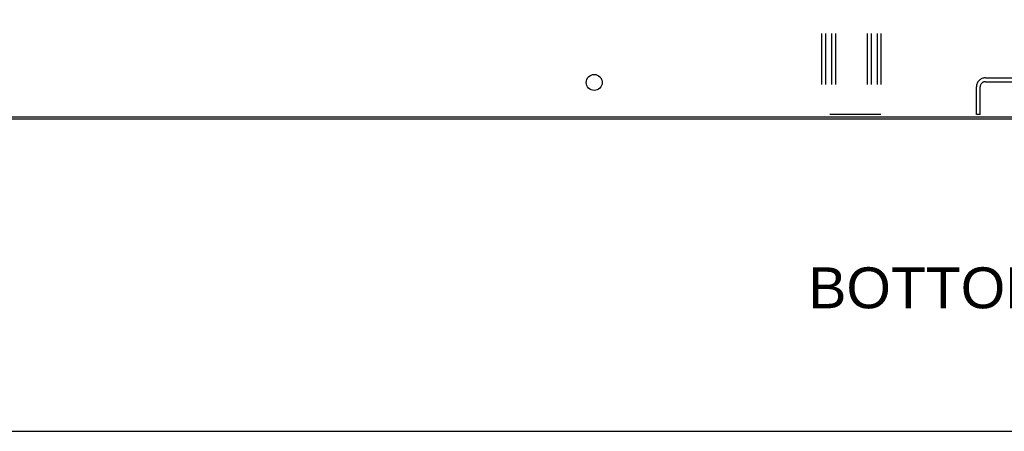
# Model space of a CAD drawing. Header units: inches. Extents: x 0 to 254, y 0 to 165.
# Tile 9 of 78: x 60 to 87, y 0 to 11. Entities that reach past the tile are written whole.
import ezdxf

# ---------------------------------------------------------------- set-up
doc = ezdxf.new("R2010")
doc.units = ezdxf.units.IN
doc.header["$LTSCALE"] = 13.988161
doc.header["$MEASUREMENT"] = 0
doc.linetypes.add('HIDDEN', pattern=[0.2, 0.1, -0.1])
doc.layers.get('0').update_dxf_attribs({"linetype": 'CONTINUOUS'})
doc.layers.add('DEFAULT_2', color=8, linetype='HIDDEN')
doc.layers.add('DIMENSIONS', color=7, linetype='CONTINUOUS')
doc.styles.get("Standard").update_dxf_attribs({"font": 'arial.ttf'})
doc.dimstyles.new('DIMSTYLE_1', dxfattribs={"dimtxt": 1.122045, "dimasz": 1.49606, "dimexe": 0.09, "dimexo": 0.07, "dimgap": 0.0375, "dimtad": 0, "dimtih": 1, "dimtoh": 1, "dimzin": 4, "dimdsep": 46, "dimtxsty": 'Standard', "dimblk": '_FILLED', "dimblk1": '_FILLED', "dimblk2": '_FILLED', "dimcen": 0.09, "dimazin": 1, "dimtfac": 1, "dimtdec": 3, "dimtofl": 0, "dimtmove": 0, "dimatfit": 3, "dimldrblk": '_FILLED', "dimfxl": 0, "dimtolj": 1, "dimtzin": 4, "dimarcsym": 0})

# ---------------------------------------------------------------- blocks, each defined once
blk = doc.blocks.new('_FILLED')
at = {"color": 0, "linetype": 'ByBlock'}
blk.add_solid([(0, 0), (-1, 0.2), (-1, -0.2)], dxfattribs=at)
blk = doc.blocks.new('*D23')
at = {"layer": 'DIMENSIONS', "color": 2, "linetype": 'Continuous'}
for p, q in [((49.364, 12.57), (49.364, 15.562)), ((60.6, 12.57), (48.018, 12.57)), ((50.878, 8.57), (48.018, 8.57)), ((49.364, 8.57), (49.364, 5.578))]:
    blk.add_line(p, q, dxfattribs=at)
at = {"layer": 'DIMENSIONS', "color": 2, "linetype": 'Continuous', "xscale": 1.49606, "yscale": 1.49606, "zscale": 1.49606}
for p, rotation in [((49.364, 12.57), 270), ((49.364, 8.57), 90)]:
    blk.add_blockref('_FILLED', p, dxfattribs=dict(at, rotation=rotation))
at = {"layer": 'DIMENSIONS', "color": 2, "linetype": 'Continuous', "insert": (49.364, 11.131), "char_height": 1.122, "width": 3.04913, "attachment_point": 2, "line_spacing_factor": 0.9}
blk.add_mtext('4.00', dxfattribs=at)

msp = doc.modelspace()

# ---------------------------------------------------------------- linework, layer by layer
at = {"color": 3, "linetype": 'Continuous'}
for p, q in [((51.91, 8.57), (122.568, 8.57)), ((122.5, 8.622), (51.978, 8.622))]:
    msp.add_line(p, q, dxfattribs=at)
at = {"color": 7, "linetype": 'Continuous'}
msp.add_line((0, 0), (254.33, 0), dxfattribs=at)
at = {"color": 3, "linetype": 'Continuous'}
msp.add_circle((75.761, 9.57), 0.219, dxfattribs=at)
at = {"layer": 'DEFAULT_2', "color": 8, "linetype": 'HIDDEN'}
for p, q in [((81.997, 27.695), (81.997, 8.695)), ((82.101, 27.695), (82.101, 8.695)), ((82.268, 27.695), (82.268, 8.695)), ((82.372, 27.695), (82.372, 8.695)), ((83.247, 27.695), (83.247, 8.695)), ((83.351, 27.695), (83.351, 8.695)), ((83.518, 27.695), (83.518, 8.695)), ((83.622, 27.695), (83.622, 8.695)), ((86.239, 8.695), (86.239, 9.449)), ((86.343, 8.695), (86.343, 9.449)), ((86.486, 9.695), (87.993, 9.695)), ((86.486, 9.591), (87.993, 9.591)), ((83.622, 8.695), (81.997, 8.695)), ((86.343, 8.695), (86.239, 8.695))]:
    msp.add_line(p, q, dxfattribs=at)
for radius in [0.246, 0.142]:
    msp.add_arc((86.486, 9.449), radius, 90, 180, dxfattribs=at)

# ---------------------------------------------------------------- texts
at = {"layer": 'DIMENSIONS', "color": 2, "linetype": 'Continuous', "insert": (87.203, 4.497), "char_height": 1.12204, "width": 11.12034, "attachment_point": 2, "line_spacing_factor": 0.9}
msp.add_mtext('BOTTOM VIEW', dxfattribs=at)

# ---------------------------------------------------------------- dimensions: what is measured, and where the dimension line sits
at = {"layer": 'DIMENSIONS', "color": 2, "linetype": 'Continuous'}
dim = msp.add_linear_dim(base=(49.364, 12.57), p1=(50.948, 8.57), p2=(60.67, 12.57), angle=90, text='<>\\P[]', dimstyle='DIMSTYLE_1', dxfattribs=at)
dim.commit()
dim.dimension.update_dxf_attribs({"geometry": '*D23', "text_midpoint": (49.336, 10.564), "dimtype": 160})

doc.saveas('drawing.dxf')
